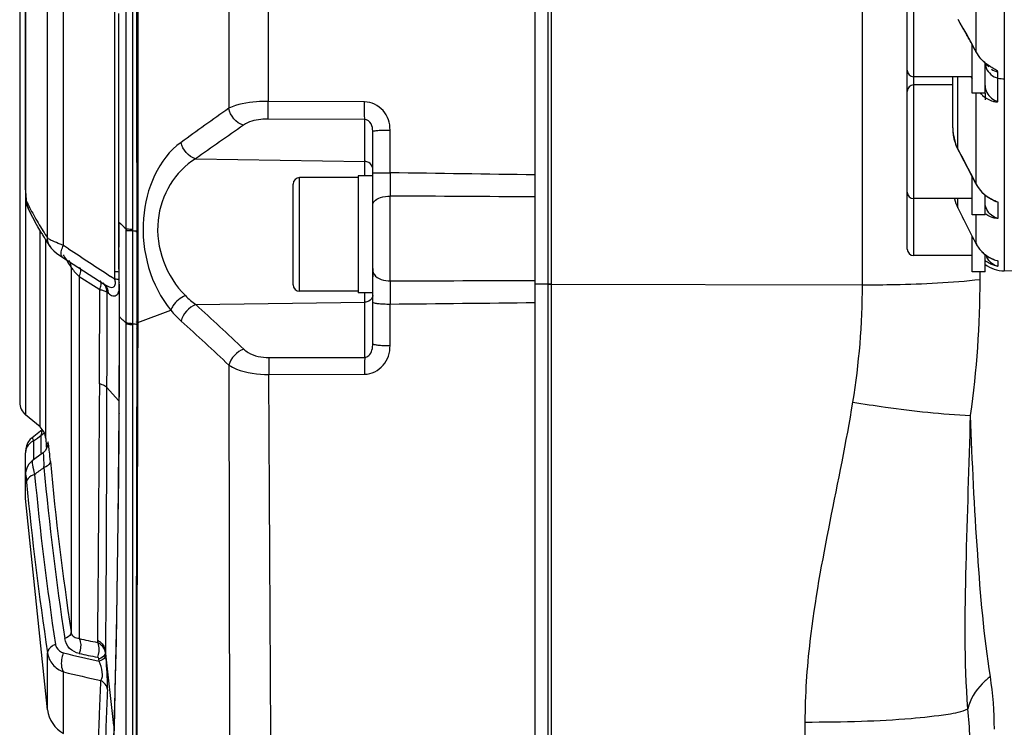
# Model space of a CAD drawing. Header units: millimetres. Extents: x 0 to 4205, y 0 to 2970.
# Tile 11 of 85: x 1076 to 1136, y 2318 to 2362. Entities that reach past the tile are written whole.
import ezdxf

# ---------------------------------------------------------------- set-up
doc = ezdxf.new("R2010")
doc.units = ezdxf.units.MM
doc.header["$LTSCALE"] = 231.275
for name, color, linetype in [('304102000050DXF_CONTINUOUS_LINE', 7, 'CONTINUOUS'), ('304102000052DXF_CONTINUOUS_LINE', 7, 'CONTINUOUS'), ('304102000056DXF_CONTINUOUS_LINE', 7, 'CONTINUOUS'), ('304106000050DXF_CONTINUOUS_LINE', 7, 'CONTINUOUS'), ('501023000050DXF_CONTINUOUS_LINE', 7, 'CONTINUOUS'), ('501023000069DXF_CONTINUOUS_LINE', 7, 'CONTINUOUS'), ('504001000007DXF_CONTINUOUS_LINE', 7, 'CONTINUOUS'), ('604007000006DXF_CONTINUOUS_LINE', 7, 'CONTINUOUS')]:
    doc.layers.add(name, color=color, linetype=linetype)

msp = doc.modelspace()

# ---------------------------------------------------------------- linework, layer by layer
at = {"layer": '304102000050DXF_CONTINUOUS_LINE', "color": 7, "linetype": 'Continuous'}
msp.add_line((1108.323, 2104.035), (1108.323, 2406.654), dxfattribs=at)
at = {"layer": '304102000050DXF_CONTINUOUS_LINE', "color": 9, "linetype": 'Continuous'}
for p, q in [((1127.667, 2345.353), (1127.667, 2369.477)), ((1134.913, 2345.686), (1134.913, 2346.155)), ((1108.323, 2345.392), (1127.667, 2345.353)), ((1124.149, 2312.679), (1124.149, 2318.447))]:
    msp.add_line(p, q, dxfattribs=at)
for centre, radius, start, end in [((1074.732, 2345.72), 60.181, 351.97209, 359.96801), ((1082.483, 2345.406), 45.184, 350.73243, 359.93265)]:
    msp.add_arc(centre, radius, start, end, dxfattribs=at)
for points, knots in [([(1127.667, 2345.353), (1128.333, 2345.352), (1130.75, 2345.377), (1133.171, 2345.488), (1134.913, 2345.686)], [0, 0, 0, 0, 0.275166, 1, 1, 1, 1]), ([(1124.149, 2318.447), (1124.148, 2320.109), (1124.607, 2326.754), (1126.281, 2333.214), (1127.077, 2338.13)], [0, 0, 0, 0, 0.250136, 1, 1, 1, 1]), ([(1127.077, 2338.13), (1127.744, 2338.022), (1130.148, 2337.664), (1132.569, 2337.39), (1134.323, 2337.315)], [0, 0, 0, 0, 0.277679, 1, 1, 1, 1]), ([(1134.159, 2319.26), (1133.934, 2322.19), (1134.019, 2328.224), (1134.241, 2334.235), (1134.323, 2337.315)], [0, 0, 0, 0, 0.488177, 1, 1, 1, 1]), ([(1135.542, 2321.247), (1135.148, 2323.74), (1134.693, 2329.103), (1134.42, 2334.468), (1134.323, 2337.315)], [0, 0, 0, 0, 0.469809, 1, 1, 1, 1]), ([(1135.542, 2321.247), (1135.363, 2321.11), (1134.749, 2320.576), (1134.282, 2319.837), (1134.159, 2319.26)], [0, 0, 0, 0, 0.276459, 1, 1, 1, 1]), ([(1124.149, 2318.447), (1125.301, 2318.445), (1127.47, 2318.482), (1130.413, 2318.619), (1132.584, 2318.877), (1133.788, 2319.059), (1134.159, 2319.26)], [0, 0, 0, 0, 0.343115, 0.646721, 0.874354, 1, 1, 1, 1])]:
    msp.add_open_spline(points, degree=3, knots=knots, dxfattribs=at)
for points in [[(1135.787, 2318.01), (1135.788, 2319.092), (1135.711, 2320.178), (1135.542, 2321.247)], [(1134.323, 2315.703), (1134.323, 2316.89), (1134.272, 2318.078), (1134.159, 2319.26)]]:
    msp.add_open_spline(points, degree=3, dxfattribs=at)
at = {"layer": '304102000052DXF_CONTINUOUS_LINE', "color": 7, "linetype": 'Continuous'}
for p, q in [((1107.523, 2103.136), (1107.523, 2407.554)), ((1075.791, 2365.188), (1075.791, 2338.121)), ((1082.989, 2362.665), (1082.993, 2343.068)), ((1081.87, 2361.774), (1081.87, 2353.08)), ((1097.523, 2341.732), (1097.523, 2354.809)), ((1081.87, 2353.08), (1081.87, 2349.321)), ((1076.151, 2351.399), (1076.154, 2351.124)), ((1076.249, 2350.222), (1076.305, 2350.074)), ((1076.307, 2350.071), (1076.305, 2350.074)), ((1081.87, 2349.321), (1081.871, 2348.671)), ((1081.871, 2348.671), (1081.878, 2347.587)), ((1077.662, 2347.697), (1077.659, 2347.702)), ((1081.878, 2347.587), (1081.883, 2347.045)), ((1078.053, 2347.308), (1078.253, 2347.165)), ((1078.253, 2347.165), (1078.445, 2347.037)), ((1078.445, 2347.037), (1079.377, 2346.437)), ((1078.836, 2346.842), (1078.835, 2346.844)), ((1081.883, 2347.045), (1081.899, 2345.546)), ((1079.377, 2346.437), (1081.055, 2345.358)), ((1081.899, 2345.546), (1081.902, 2345.198)), ((1080.937, 2345.462), (1080.937, 2345.462)), ((1081.902, 2345.198), (1081.908, 2344.345)), ((1081.908, 2344.345), (1081.91, 2343.963)), ((1081.91, 2343.963), (1081.912, 2343.404)), ((1077.043, 2336.604), (1076.149, 2337.355)), ((1081.895, 2337.505), (1081.835, 2330.786)), ((1076.555, 2335.944), (1076.444, 2335.846)), ((1077.185, 2336.426), (1076.555, 2335.944)), ((1076.153, 2335.115), (1076.151, 2335.01)), ((1076.151, 2332.287), (1076.151, 2335.01)), ((1077.205, 2334.986), (1076.568, 2334.52)), ((1077.504, 2319.206), (1076.154, 2332.208)), ((1081.835, 2330.786), (1081.745, 2324.918))]:
    msp.add_line(p, q, dxfattribs=at)
at = {"layer": '304102000052DXF_CONTINUOUS_LINE', "color": 9, "linetype": 'Continuous'}
for p, q in [((1088.663, 2403.674), (1088.664, 2356.216)), ((1091.078, 2399.299), (1091.082, 2356.643)), ((1082.339, 2348.806), (1082.339, 2389.18)), ((1078.486, 2347.779), (1078.487, 2380.222)), ((1077.504, 2348.237), (1077.504, 2378.822)), ((1076.154, 2351.398), (1076.154, 2366.887)), ((1076.149, 2365.954), (1076.149, 2337.355)), ((1081.652, 2353.176), (1081.652, 2365.586)), ((1082.76, 2349.65), (1082.76, 2362.725)), ((1083.057, 2362.706), (1083.059, 2349.386)), ((1081.898, 2353.08), (1081.897, 2362.06)), ((1097.02, 2356.61), (1091.082, 2356.643)), ((1097.032, 2355.525), (1091.093, 2355.557)), ((1097.032, 2352.055), (1097.032, 2355.525)), ((1098.592, 2352.246), (1098.592, 2354.874)), ((1081.652, 2352.365), (1081.652, 2353.176)), ((1081.898, 2349.302), (1081.898, 2353.08)), ((1086.62, 2353.104), (1097.032, 2352.941)), ((1081.652, 2349.667), (1081.652, 2352.365)), ((1076.151, 2351.399), (1076.154, 2351.398)), ((1098.604, 2345.597), (1098.604, 2350.816)), ((1081.652, 2349.231), (1081.652, 2349.667)), ((1081.652, 2347.707), (1081.652, 2349.231)), ((1081.898, 2349.212), (1081.898, 2349.302)), ((1082.76, 2349.603), (1082.76, 2349.65)), ((1082.76, 2349.384), (1082.76, 2349.603)), ((1082.76, 2348.779), (1082.76, 2349.384)), ((1083.059, 2349.386), (1083.062, 2343.025)), ((1077.043, 2336.605), (1077.043, 2348.698)), ((1077.219, 2348.681), (1077.208, 2348.698)), ((1082.339, 2348.714), (1082.339, 2348.806)), ((1082.76, 2348.686), (1082.76, 2348.779)), ((1082.76, 2348.605), (1082.76, 2348.686)), ((1082.766, 2343.067), (1082.76, 2348.605)), ((1077.398, 2335.902), (1077.398, 2348.117)), ((1078.798, 2347.574), (1078.486, 2347.779)), ((1081.652, 2345.933), (1081.652, 2347.707)), ((1081.907, 2347.331), (1081.904, 2347.676)), ((1081.91, 2347.008), (1081.907, 2347.331)), ((1081.917, 2346.263), (1081.91, 2347.008)), ((1078.959, 2346.422), (1078.959, 2323.994)), ((1081.923, 2345.546), (1081.917, 2346.263)), ((1079.451, 2345.86), (1079.451, 2323.585)), ((1079.451, 2345.86), (1080.499, 2345.2)), ((1081.651, 2345.699), (1081.39, 2345.87)), ((1081.651, 2345.699), (1081.652, 2345.933)), ((1081.924, 2345.498), (1081.923, 2345.546)), ((1080.499, 2345.2), (1080.719, 2345.062)), ((1081.152, 2344.921), (1081.255, 2344.829)), ((1097.032, 2340.888), (1097.032, 2344.855)), ((1081.934, 2343.98), (1081.934, 2344.038)), ((1081.935, 2343.687), (1081.934, 2343.98)), ((1083.062, 2343.025), (1085.094, 2343.787)), ((1086.629, 2344.132), (1097.032, 2344.283)), ((1098.592, 2341.61), (1098.592, 2344.167)), ((1081.936, 2343.392), (1081.935, 2343.687)), ((1081.936, 2343.343), (1081.936, 2343.392)), ((1082.349, 2337.591), (1082.351, 2342.984)), ((1082.351, 2342.984), (1082.351, 2343.058)), ((1082.766, 2342.96), (1082.766, 2343.067)), ((1082.766, 2342.9), (1082.766, 2342.96)), ((1082.766, 2342.709), (1082.766, 2342.9)), ((1083.062, 2343.025), (1083.061, 2342.665)), ((1091.135, 2340.875), (1097.032, 2340.888)), ((1088.671, 2340.406), (1088.777, 2260.427)), ((1091.123, 2339.837), (1097.02, 2339.85)), ((1081.144, 2339.063), (1081.898, 2338.21)), ((1081.92, 2337.436), (1081.92, 2337.505)), ((1082.349, 2337.541), (1082.349, 2337.591)), ((1076.651, 2335.754), (1076.884, 2335.926)), ((1076.884, 2335.926), (1077.116, 2336.097)), ((1077.116, 2334.986), (1077.116, 2336.097)), ((1076.651, 2335.754), (1076.651, 2334.581)), ((1077.514, 2335.47), (1077.516, 2335.419)), ((1081.897, 2334.215), (1081.898, 2334.349)), ((1076.151, 2333.64), (1076.154, 2333.569)), ((1076.154, 2332.208), (1076.154, 2333.569)), ((1081.881, 2332.518), (1081.887, 2333.094)), ((1081.878, 2332.261), (1081.881, 2332.518)), ((1080.575, 2323.482), (1080.573, 2323.344)), ((1077.504, 2319.206), (1077.504, 2322.705)), ((1081.07, 2322.825), (1081.069, 2322.707)), ((1081.084, 2322.566), (1081.069, 2322.707)), ((1081.594, 2318.234), (1081.07, 2322.825)), ((1080.687, 2322.185), (1080.672, 2322.325)), ((1078.487, 2317.732), (1078.487, 2321.529))]:
    msp.add_line(p, q, dxfattribs=at)
at = {"layer": '304102000052DXF_CONTINUOUS_LINE', "color": 7, "linetype": 'Continuous'}
for points in [[(1076.215, 2369.718), (1076.208, 2369.634), (1076.179, 2369.23), (1076.159, 2368.871), (1076.152, 2368.584), (1076.151, 2351.399)], [(1076.154, 2351.124), (1076.164, 2350.847), (1076.18, 2350.61), (1076.205, 2350.414), (1076.249, 2350.222)], [(1077.663, 2347.697), (1077.735, 2347.599), (1077.888, 2347.443), (1078.053, 2347.308)], [(1081.912, 2343.403), (1081.91, 2341.56), (1081.903, 2339.246), (1081.895, 2337.505)], [(1082.993, 2343.068), (1082.899, 2290.906), (1082.852, 2238.964), (1082.829, 2187.234)], [(1076.444, 2335.846), (1076.292, 2335.644), (1076.201, 2335.434), (1076.163, 2335.25), (1076.153, 2335.115)], [(1077.518, 2335.518), (1077.517, 2335.513), (1077.51, 2335.464), (1077.472, 2335.333), (1077.38, 2335.164)], [(1077.38, 2335.164), (1077.228, 2335.004), (1077.204, 2334.986)], [(1076.568, 2334.52), (1076.516, 2334.48), (1076.359, 2334.316), (1076.25, 2334.135), (1076.186, 2333.955), (1076.158, 2333.795), (1076.152, 2333.684), (1076.151, 2333.64)], [(1081.745, 2324.918), (1081.647, 2320.278), (1081.553, 2316.65)]]:
    msp.add_lwpolyline(points, dxfattribs=at)
at = {"layer": '304102000052DXF_CONTINUOUS_LINE', "color": 9, "linetype": 'Continuous'}
for centre, radius, start, end in [((1615.108, 1615.484), 908.751, 125.401675, 125.629353), ((1742.858, 1426.39), 1135.537, 125.121958, 125.30361), ((1348.06, 2353.51), 249.471, 180.2902, 180.61869), ((1089.035, 2356.563), 14.185, 205.33368, 207.02814), ((1090.963, 2357.549), 16.35, 207.03499, 208.95526), ((1094.381, 2359.458), 20.265, 209.0005, 212.06918), ((1094.845, 2362.841), 18.798, 226.46926, 228.29717), ((1245.995, 2349.201), 164.097, 179.99624, 180.18522), ((1098.19, 2361.817), 24.745, 212.06111, 213.28268), ((1328.179, 2349.522), 246.282, 180.19806, 180.42941), ((1639.525, 3197.829), 1018.503, 236.595897, 236.770391), ((1097.081, 2358.356), 21.698, 210.9144, 211.86045), ((1098.222, 2359.063), 23.04, 211.85455, 212.20355), ((1099.531, 2359.89), 24.589, 212.2107, 213.21262), ((1078.203, 2346.429), 0.756, 25.9541, 33.10728), ((1089.519, 2355.467), 13.917, 222.19413, 223.65732), ((1332.435, 2343.027), 233.845, 179.37031, 179.72073), ((349.827, 2344.864), 730.892, 359.561294, 0.015518), ((1080.526, 2344.998), 0.62, 40.17425, 48.3763), ((842.488, 2343.026), 239.448, 0.24225, 0.40805), ((998.851, 2246.565), 131.241, 46.26552, 48.02332), ((-44.209, 2343.49), 1126.145, 359.695512, 359.992536), ((1094.624, 2355.9), 17.817, 224.58956, 225.51766), ((1095.204, 2356.49), 18.644, 225.51757, 226.41811), ((1000.144, 2247.448), 128.367, 46.39879, 48.18458), ((46995.771, 2203.63), 45912.921, 179.8264945, 180.0204693), ((-17334.631, 2221.86), 18426.132, 0.1215489, 0.366852), ((72.314, 2342.899), 1009.621, 359.51474, 359.689961), ((1076.755, 2336.829), 0.816, 296.20955, 304.23439), ((1076.782, 2336.792), 0.77, 304.19066, 313.8372), ((1082.084, 2335.472), 4.571, 179.53675, 180.0191), ((1038.928, 2330.97), 38.912, 5.1851, 6.04953), ((984.01, 2461.191), 157.64, 306.0195, 306.2771), ((1253.657, 2350.25), 177.111, 185.22936, 188.66038), ((1253.493, 2350.578), 176.547, 185.22936, 188.66048), ((1254.865, 2350.238), 178.921, 185.30678, 188.68347), ((1255.077, 2349.825), 179.632, 185.30681, 188.68349), ((1108.997, 2458.5), 138.113, 257.64718, 258.12329), ((1108.51, 2445.4), 126.317, 256.25038, 257.27552), ((1108.294, 2457.975), 138.348, 257.96672, 258.44143), ((1107.691, 2444.416), 126.31, 256.63144, 257.70292), ((1608.043, 2299.256), 527.282, 177.69689, 178.11916)]:
    msp.add_arc(centre, radius, start, end, dxfattribs=at)
at = {"layer": '304102000052DXF_CONTINUOUS_LINE', "color": 7, "linetype": 'Continuous'}
for centre, radius, start, end in [((1096.433, 2360.115), 22.505, 211.01567, 211.40684), ((1097.337, 2360.669), 23.565, 211.40888, 212.06083), ((1099.106, 2361.781), 25.655, 212.069, 213.28195), ((1076.791, 2338.121), 1, 180.00032, 230.00021), ((1076.4, 2335.838), 1, 3.61294, 50.0001), ((1326.902, 2351.655), 250, 183.61278, 183.75675), ((1079.487, 2319.464), 2, 187.41295, 240)]:
    msp.add_arc(centre, radius, start, end, dxfattribs=at)
at = {"layer": '304102000052DXF_CONTINUOUS_LINE', "color": 9, "linetype": 'Continuous'}
for points, knots in [([(1091.082, 2356.643), (1090.844, 2356.643), (1090.026, 2356.608), (1089.186, 2356.476), (1088.664, 2356.216)], [0, 0, 0, 0, 0.289971, 1, 1, 1, 1]), ([(1091.093, 2355.557), (1091.09, 2355.62), (1091.079, 2355.982), (1091.08, 2356.344), (1091.082, 2356.643)], [0, 0, 0, 0, 0.174028, 1, 1, 1, 1]), ([(1097.032, 2355.525), (1097.029, 2355.588), (1097.018, 2355.949), (1097.018, 2356.311), (1097.02, 2356.61)], [0, 0, 0, 0, 0.17401, 1, 1, 1, 1]), ([(1098.592, 2354.874), (1098.592, 2355.298), (1098.311, 2356.184), (1097.441, 2356.607), (1097.02, 2356.61)], [0, 0, 0, 0, 0.502141, 1, 1, 1, 1]), ([(1091.093, 2355.557), (1090.941, 2355.558), (1090.415, 2355.529), (1089.87, 2355.397), (1089.562, 2355.179)], [0, 0, 0, 0, 0.287861, 1, 1, 1, 1]), ([(1097.523, 2354.809), (1097.523, 2354.961), (1097.479, 2355.274), (1097.19, 2355.528), (1097.032, 2355.525)], [0, 0, 0, 0, 0.489344, 1, 1, 1, 1]), ([(1097.523, 2354.809), (1097.523, 2354.837), (1097.685, 2354.826), (1097.854, 2354.867), (1098.21, 2354.867), (1098.455, 2354.873), (1098.592, 2354.874)], [0, 0, 0, 0, 0.078727, 0.294019, 0.61742, 1, 1, 1, 1]), ([(1085.725, 2354.119), (1084.312, 2353.106), (1082.71, 2349.196), (1083.856, 2345.315), (1085.094, 2343.787)], [0, 0, 0, 0, 0.46905, 1, 1, 1, 1]), ([(1086.62, 2353.104), (1085.346, 2352.363), (1083.5, 2349.198), (1084.827, 2345.853), (1085.989, 2344.686)], [0, 0, 0, 0, 0.472225, 1, 1, 1, 1]), ([(1097.523, 2352.235), (1097.523, 2352.247), (1097.6, 2352.224), (1097.63, 2352.24), (1097.665, 2352.24)], [0, 0, 0, 0, 0.256563, 1, 1, 1, 1]), ([(1097.665, 2352.24), (1097.722, 2352.241), (1098.031, 2352.245), (1098.34, 2352.246), (1098.592, 2352.246)], [0, 0, 0, 0, 0.182339, 1, 1, 1, 1]), ([(1076.214, 2350.493), (1076.169, 2350.588), (1076.176, 2350.905), (1076.154, 2351.201), (1076.154, 2351.398)], [0, 0, 0, 0, 0.346692, 1, 1, 1, 1]), ([(1097.523, 2350.28), (1097.523, 2350.353), (1097.634, 2350.575), (1098.046, 2350.763), (1098.401, 2350.814), (1098.604, 2350.816)], [0, 0, 0, 0, 0.169377, 0.528305, 1, 1, 1, 1]), ([(1081.87, 2349.321), (1081.87, 2349.317), (1081.88, 2349.308), (1081.891, 2349.305), (1081.898, 2349.302)], [0, 0, 0, 0, 0.34257, 1, 1, 1, 1]), ([(1081.87, 2349.231), (1081.87, 2349.227), (1081.88, 2349.218), (1081.891, 2349.214), (1081.898, 2349.212)], [0, 0, 0, 0, 0.344212, 1, 1, 1, 1]), ([(1082.339, 2348.806), (1082.355, 2348.8), (1082.497, 2348.784), (1082.637, 2348.78), (1082.76, 2348.779)], [0, 0, 0, 0, 0.122923, 1, 1, 1, 1]), ([(1082.339, 2348.714), (1082.356, 2348.708), (1082.497, 2348.691), (1082.637, 2348.687), (1082.76, 2348.686)], [0, 0, 0, 0, 0.123122, 1, 1, 1, 1]), ([(1082.999, 2348.598), (1082.994, 2348.599), (1082.981, 2348.596), (1082.985, 2348.605), (1082.986, 2348.606)], [0, 0, 0, 0, 0.772245, 1, 1, 1, 1]), ([(1083.06, 2348.59), (1083.049, 2348.591), (1083.028, 2348.593), (1083.008, 2348.596), (1082.999, 2348.598)], [0, 0, 0, 0, 0.545027, 1, 1, 1, 1]), ([(1077.671, 2348.122), (1077.651, 2348.133), (1077.593, 2348.167), (1077.533, 2348.203), (1077.504, 2348.237)], [0, 0, 0, 0, 0.327764, 1, 1, 1, 1]), ([(1078.486, 2347.779), (1078.421, 2347.803), (1078.192, 2347.888), (1077.966, 2347.979), (1077.808, 2348.054)], [0, 0, 0, 0, 0.28477, 1, 1, 1, 1]), ([(1078.445, 2347.037), (1078.41, 2347.06), (1078.269, 2347.3), (1078.397, 2347.581), (1078.487, 2347.779)], [0, 0, 0, 0, 0.161538, 1, 1, 1, 1]), ([(1081.883, 2347.045), (1081.884, 2347.038), (1081.89, 2347.023), (1081.902, 2347.013), (1081.91, 2347.008)], [0, 0, 0, 0, 0.424536, 1, 1, 1, 1]), ([(1078.959, 2346.422), (1078.969, 2346.405), (1079.047, 2346.3), (1079.134, 2346.202), (1079.209, 2346.12)], [0, 0, 0, 0, 0.15004, 1, 1, 1, 1]), ([(1079.451, 2345.86), (1079.471, 2345.907), (1079.527, 2346.057), (1079.571, 2346.232), (1079.535, 2346.338)], [0, 0, 0, 0, 0.315196, 1, 1, 1, 1]), ([(1079.535, 2346.338), (1079.53, 2346.353), (1079.517, 2346.381), (1079.494, 2346.403), (1079.482, 2346.411)], [0, 0, 0, 0, 0.527651, 1, 1, 1, 1]), ([(1097.523, 2346.246), (1097.523, 2346.16), (1097.699, 2345.717), (1098.245, 2345.601), (1098.604, 2345.597)], [0, 0, 0, 0, 0.193695, 1, 1, 1, 1]), ([(1080.803, 2345.522), (1080.799, 2345.538), (1080.786, 2345.568), (1080.763, 2345.591), (1080.75, 2345.599)], [0, 0, 0, 0, 0.531857, 1, 1, 1, 1]), ([(1081.216, 2345.266), (1081.314, 2345.219), (1081.499, 2345.135), (1081.704, 2345.335), (1081.685, 2345.491), (1081.673, 2345.578)], [0, 0, 0, 0, 0.432261, 0.652014, 1, 1, 1, 1]), ([(1081.673, 2345.578), (1081.671, 2345.599), (1081.664, 2345.639), (1081.656, 2345.679), (1081.651, 2345.699)], [0, 0, 0, 0, 0.498791, 1, 1, 1, 1]), ([(1081.9, 2345.66), (1081.883, 2345.664), (1081.849, 2345.671), (1081.814, 2345.677), (1081.796, 2345.68)], [0, 0, 0, 0, 0.473977, 1, 1, 1, 1]), ([(1081.899, 2345.546), (1081.899, 2345.538), (1081.904, 2345.519), (1081.917, 2345.505), (1081.924, 2345.498)], [0, 0, 0, 0, 0.451609, 1, 1, 1, 1]), ([(1080.719, 2345.062), (1080.739, 2345.107), (1080.792, 2345.252), (1080.834, 2345.418), (1080.803, 2345.522)], [0, 0, 0, 0, 0.313266, 1, 1, 1, 1]), ([(1081.152, 2344.921), (1081.152, 2344.424), (1081.154, 2342.471), (1081.147, 2340.518), (1081.144, 2339.063)], [0, 0, 0, 0, 0.25462, 1, 1, 1, 1]), ([(1081.255, 2344.829), (1081.333, 2344.76), (1081.495, 2344.625), (1081.722, 2344.683), (1081.785, 2344.748)], [0, 0, 0, 0, 0.536748, 1, 1, 1, 1]), ([(1085.989, 2344.686), (1085.684, 2344.564), (1085.322, 2344.269), (1085.127, 2343.883), (1085.094, 2343.787)], [0, 0, 0, 0, 0.764864, 1, 1, 1, 1]), ([(1081.91, 2344.038), (1081.91, 2344.028), (1081.915, 2344.007), (1081.927, 2343.989), (1081.934, 2343.98)], [0, 0, 0, 0, 0.466026, 1, 1, 1, 1]), ([(1097.523, 2344.291), (1097.523, 2344.26), (1097.674, 2344.231), (1097.858, 2344.196), (1098.208, 2344.174), (1098.455, 2344.167), (1098.592, 2344.167)], [0, 0, 0, 0, 0.086042, 0.301177, 0.621633, 1, 1, 1, 1]), ([(1081.912, 2343.451), (1081.912, 2343.441), (1081.917, 2343.419), (1081.929, 2343.401), (1081.936, 2343.392)], [0, 0, 0, 0, 0.466804, 1, 1, 1, 1]), ([(1081.912, 2343.403), (1081.912, 2343.393), (1081.917, 2343.372), (1081.929, 2343.355), (1081.936, 2343.346)], [0, 0, 0, 0, 0.465147, 1, 1, 1, 1]), ([(1082.351, 2343.058), (1082.383, 2343.019), (1082.541, 2342.995), (1082.674, 2342.978), (1082.766, 2342.975)], [0, 0, 0, 0, 0.354638, 1, 1, 1, 1]), ([(1082.351, 2342.984), (1082.383, 2342.946), (1082.541, 2342.922), (1082.674, 2342.905), (1082.766, 2342.902)], [0, 0, 0, 0, 0.354618, 1, 1, 1, 1]), ([(1082.763, 2308.913), (1082.764, 2311.736), (1082.766, 2323.002), (1082.766, 2334.267), (1082.766, 2342.709)], [0, 0, 0, 0, 0.250581, 1, 1, 1, 1]), ([(1083.061, 2342.665), (1083.041, 2342.671), (1083.017, 2342.669), (1082.981, 2342.704), (1082.988, 2342.709)], [0, 0, 0, 0, 0.703856, 1, 1, 1, 1]), ([(1083, 2343.046), (1082.995, 2343.049), (1082.983, 2343.053), (1082.985, 2343.066), (1082.988, 2343.068)], [0, 0, 0, 0, 0.624219, 1, 1, 1, 1]), ([(1083.062, 2343.025), (1083.05, 2343.028), (1083.03, 2343.034), (1083.009, 2343.042), (1083, 2343.046)], [0, 0, 0, 0, 0.538029, 1, 1, 1, 1]), ([(1089.58, 2341.393), (1089.665, 2341.312), (1090.118, 2340.986), (1090.698, 2340.874), (1091.135, 2340.875)], [0, 0, 0, 0, 0.212041, 1, 1, 1, 1]), ([(1097.02, 2339.85), (1097.444, 2339.851), (1098.317, 2340.292), (1098.592, 2341.183), (1098.592, 2341.61)], [0, 0, 0, 0, 0.498048, 1, 1, 1, 1]), ([(1097.032, 2340.888), (1097.124, 2340.886), (1097.463, 2341.077), (1097.523, 2341.476), (1097.523, 2341.732)], [0, 0, 0, 0, 0.264148, 1, 1, 1, 1]), ([(1097.523, 2341.732), (1097.523, 2341.701), (1097.674, 2341.673), (1097.858, 2341.638), (1098.208, 2341.616), (1098.455, 2341.61), (1098.592, 2341.61)], [0, 0, 0, 0, 0.085864, 0.301024, 0.621551, 1, 1, 1, 1]), ([(1091.135, 2340.875), (1091.132, 2340.809), (1091.123, 2340.463), (1091.122, 2340.117), (1091.123, 2339.837)], [0, 0, 0, 0, 0.191503, 1, 1, 1, 1]), ([(1097.032, 2340.888), (1097.029, 2340.822), (1097.02, 2340.476), (1097.019, 2340.13), (1097.02, 2339.85)], [0, 0, 0, 0, 0.191503, 1, 1, 1, 1]), ([(1088.671, 2340.406), (1088.813, 2340.31), (1089.579, 2339.937), (1090.449, 2339.835), (1091.123, 2339.837)], [0, 0, 0, 0, 0.202627, 1, 1, 1, 1]), ([(1080.698, 2339.268), (1080.688, 2337.71), (1080.647, 2332.448), (1080.619, 2327.186), (1080.575, 2323.482)], [0, 0, 0, 0, 0.296008, 1, 1, 1, 1]), ([(1080.698, 2339.268), (1080.747, 2339.257), (1080.905, 2339.214), (1081.067, 2339.147), (1081.144, 2339.063)], [0, 0, 0, 0, 0.307025, 1, 1, 1, 1]), ([(1081.144, 2339.063), (1081.141, 2337.465), (1081.123, 2332.052), (1081.107, 2326.64), (1081.07, 2322.825)], [0, 0, 0, 0, 0.295172, 1, 1, 1, 1]), ([(1081.895, 2337.505), (1081.895, 2337.493), (1081.899, 2337.468), (1081.912, 2337.447), (1081.92, 2337.436)], [0, 0, 0, 0, 0.472088, 1, 1, 1, 1]), ([(1082.335, 2308.981), (1082.337, 2311.335), (1082.341, 2320.855), (1082.346, 2330.375), (1082.349, 2337.541)], [0, 0, 0, 0, 0.247294, 1, 1, 1, 1]), ([(1076.555, 2335.944), (1076.57, 2335.954), (1076.603, 2335.836), (1076.631, 2335.803), (1076.651, 2335.754)], [0, 0, 0, 0, 0.252869, 1, 1, 1, 1]), ([(1077.184, 2336.366), (1077.187, 2336.375), (1077.193, 2336.393), (1077.2, 2336.41), (1077.203, 2336.418)], [0, 0, 0, 0, 0.537459, 1, 1, 1, 1]), ([(1077.624, 2335.071), (1077.61, 2335.197), (1077.592, 2335.357), (1077.562, 2335.566), (1077.55, 2335.624), (1077.535, 2335.694), (1077.496, 2335.609), (1077.514, 2335.561), (1077.514, 2335.509)], [0, 0, 0, 0, 0.47962, 0.637943, 0.737703, 0.778837, 0.801703, 1, 1, 1, 1]), ([(1077.284, 2334.108), (1077.29, 2334.333), (1077.296, 2334.47), (1077.262, 2335.028), (1077.204, 2334.986)], [0, 0, 0, 0, 0.760497, 1, 1, 1, 1]), ([(1076.568, 2334.52), (1076.548, 2334.505), (1076.556, 2334.405), (1076.586, 2334.146), (1076.658, 2333.884), (1076.711, 2333.69)], [0, 0, 0, 0, 0.08857, 0.289949, 1, 1, 1, 1]), ([(1077.681, 2334.487), (1077.681, 2334.45), (1077.625, 2334.26), (1077.428, 2334.16), (1077.284, 2334.108)], [0, 0, 0, 0, 0.193367, 1, 1, 1, 1]), ([(1076.154, 2333.569), (1076.154, 2333.591), (1076.173, 2333.717), (1076.183, 2333.512), (1076.19, 2333.451)], [0, 0, 0, 0, 0.262886, 1, 1, 1, 1]), ([(1076.711, 2333.689), (1076.64, 2333.663), (1076.431, 2333.573), (1076.212, 2333.371), (1076.214, 2333.211)], [0, 0, 0, 0, 0.322459, 1, 1, 1, 1]), ([(1077.87, 2245.456), (1077.963, 2248.036), (1078.285, 2254), (1079.046, 2267.218), (1080.856, 2293.542), (1081.712, 2316.534), (1081.878, 2332.261)], [0, 0, 0, 0, 0.089103, 0.206169, 0.457059, 1, 1, 1, 1]), ([(1078.959, 2323.994), (1078.959, 2323.955), (1078.906, 2323.758), (1078.711, 2323.643), (1078.566, 2323.581)], [0, 0, 0, 0, 0.196683, 1, 1, 1, 1]), ([(1079.451, 2323.585), (1079.342, 2323.584), (1079.097, 2323.641), (1078.978, 2323.874), (1078.959, 2323.994)], [0, 0, 0, 0, 0.473148, 1, 1, 1, 1]), ([(1077.995, 2323.225), (1077.924, 2323.195), (1077.712, 2323.089), (1077.5, 2322.872), (1077.504, 2322.705)], [0, 0, 0, 0, 0.316816, 1, 1, 1, 1]), ([(1077.995, 2323.225), (1078.005, 2323.16), (1078.075, 2322.918), (1078.31, 2322.746), (1078.487, 2322.703)], [0, 0, 0, 0, 0.266234, 1, 1, 1, 1]), ([(1079.451, 2322.666), (1079.236, 2322.712), (1078.806, 2322.92), (1078.599, 2323.358), (1078.566, 2323.581)], [0, 0, 0, 0, 0.493398, 1, 1, 1, 1]), ([(1079.451, 2323.584), (1079.485, 2323.525), (1079.589, 2323.227), (1079.544, 2322.891), (1079.451, 2322.666)], [0, 0, 0, 0, 0.220273, 1, 1, 1, 1]), ([(1080.573, 2323.344), (1080.606, 2323.284), (1080.707, 2322.988), (1080.664, 2322.655), (1080.573, 2322.432)], [0, 0, 0, 0, 0.221257, 1, 1, 1, 1]), ([(1080.575, 2323.482), (1080.642, 2323.448), (1080.881, 2323.301), (1081.048, 2323.029), (1081.07, 2322.825)], [0, 0, 0, 0, 0.268433, 1, 1, 1, 1]), ([(1077.504, 2322.705), (1077.543, 2322.445), (1077.771, 2321.93), (1078.236, 2321.622), (1078.487, 2321.529)], [0, 0, 0, 0, 0.495709, 1, 1, 1, 1]), ([(1078.487, 2322.703), (1078.443, 2322.603), (1078.324, 2322.226), (1078.331, 2321.772), (1078.487, 2321.529)], [0, 0, 0, 0, 0.274545, 1, 1, 1, 1]), ([(1081.069, 2322.707), (1081.069, 2322.67), (1081.011, 2322.48), (1080.816, 2322.379), (1080.672, 2322.325)], [0, 0, 0, 0, 0.194235, 1, 1, 1, 1]), ([(1081.084, 2322.566), (1081.083, 2322.53), (1081.025, 2322.341), (1080.83, 2322.239), (1080.687, 2322.185)], [0, 0, 0, 0, 0.194249, 1, 1, 1, 1]), ([(1081.188, 2320.445), (1081.193, 2320.575), (1081.195, 2321.284), (1081.143, 2321.992), (1081.084, 2322.566)], [0, 0, 0, 0, 0.184068, 1, 1, 1, 1]), ([(1080.672, 2322.325), (1080.67, 2322.351), (1080.654, 2322.405), (1080.596, 2322.428), (1080.572, 2322.424)], [0, 0, 0, 0, 0.520112, 1, 1, 1, 1]), ([(1080.79, 2321.004), (1080.892, 2321.145), (1080.902, 2321.595), (1080.781, 2321.974), (1080.687, 2322.185)], [0, 0, 0, 0, 0.429184, 1, 1, 1, 1]), ([(1080.613, 2316.505), (1080.633, 2316.493), (1080.599, 2316.673), (1080.647, 2316.804), (1080.638, 2317.209), (1080.665, 2317.687), (1080.683, 2318.333), (1080.726, 2319.448), (1080.762, 2320.356), (1080.79, 2321.004)], [0, 0, 0, 0, 0.015536, 0.063189, 0.142739, 0.2538, 0.395818, 0.568094, 1, 1, 1, 1])]:
    msp.add_open_spline(points, degree=3, knots=knots, dxfattribs=at)
for points in [[(1089.562, 2355.179), (1089.123, 2355.307), (1088.745, 2355.766), (1088.664, 2356.216)], [(1086.62, 2353.104), (1086.187, 2353.229), (1085.813, 2353.676), (1085.725, 2354.119)], [(1097.278, 2352.878), (1097.203, 2352.918), (1097.116, 2352.939), (1097.032, 2352.941)], [(1097.523, 2352.493), (1097.523, 2352.645), (1097.413, 2352.807), (1097.278, 2352.878)], [(1107.523, 2352.119), (1104.546, 2352.164), (1101.569, 2352.206), (1098.592, 2352.246)], [(1076.305, 2350.074), (1076.245, 2350.204), (1076.213, 2350.351), (1076.214, 2350.493)], [(1107.523, 2350.761), (1104.55, 2350.781), (1101.577, 2350.8), (1098.604, 2350.816)], [(1082.351, 2343.058), (1082.351, 2344.943), (1082.34, 2346.828), (1082.339, 2348.714)], [(1082.76, 2348.686), (1082.839, 2348.685), (1082.918, 2348.683), (1082.997, 2348.679)], [(1077.659, 2347.702), (1077.557, 2347.858), (1077.501, 2348.052), (1077.504, 2348.237)], [(1077.808, 2348.054), (1077.762, 2348.075), (1077.716, 2348.098), (1077.671, 2348.122)], [(1078.959, 2346.422), (1078.96, 2346.538), (1078.933, 2346.656), (1078.882, 2346.76)], [(1081.895, 2346.133), (1081.815, 2346.15), (1081.733, 2346.16), (1081.652, 2346.167)], [(1081.796, 2345.68), (1081.748, 2345.688), (1081.7, 2345.694), (1081.651, 2345.699)], [(1098.604, 2345.597), (1101.577, 2345.604), (1104.55, 2345.613), (1107.523, 2345.624)], [(1080.719, 2345.062), (1080.793, 2345.046), (1080.867, 2345.028), (1080.939, 2345.006)], [(1080.939, 2345.006), (1081.012, 2344.984), (1081.086, 2344.96), (1081.152, 2344.921)], [(1081.152, 2344.921), (1081.161, 2345.088), (1081.107, 2345.27), (1080.999, 2345.398)], [(1081.255, 2344.829), (1081.265, 2345.023), (1081.186, 2345.241), (1081.041, 2345.37)], [(1081.055, 2345.358), (1081.107, 2345.325), (1081.16, 2345.294), (1081.216, 2345.266)], [(1081.785, 2344.748), (1081.84, 2344.806), (1081.877, 2344.881), (1081.904, 2344.956)], [(1081.93, 2344.731), (1081.928, 2344.987), (1081.926, 2345.242), (1081.924, 2345.498)], [(1085.989, 2344.686), (1086.188, 2344.486), (1086.402, 2344.299), (1086.629, 2344.132)], [(1097.278, 2344.341), (1097.202, 2344.304), (1097.116, 2344.284), (1097.032, 2344.283)], [(1097.523, 2344.699), (1097.523, 2344.555), (1097.408, 2344.405), (1097.278, 2344.341)], [(1085.094, 2343.787), (1085.29, 2343.549), (1085.502, 2343.324), (1085.731, 2343.119)], [(1086.629, 2344.132), (1086.203, 2343.983), (1085.827, 2343.56), (1085.731, 2343.119)], [(1098.592, 2344.167), (1101.569, 2344.198), (1104.546, 2344.23), (1107.523, 2344.266)], [(1082.766, 2342.96), (1082.844, 2342.949), (1082.922, 2342.939), (1082.999, 2342.925)], [(1089.58, 2341.393), (1089.155, 2341.253), (1088.772, 2340.842), (1088.671, 2340.406)], [(1077.116, 2336.097), (1077.135, 2336.188), (1077.155, 2336.278), (1077.184, 2336.366)], [(1076.195, 2335.262), (1076.167, 2335.181), (1076.152, 2335.095), (1076.152, 2335.01)], [(1076.651, 2335.754), (1076.451, 2335.654), (1076.27, 2335.472), (1076.195, 2335.262)], [(1081.887, 2333.094), (1081.891, 2333.468), (1081.894, 2333.841), (1081.897, 2334.215)], [(1076.19, 2333.451), (1076.199, 2333.371), (1076.207, 2333.291), (1076.214, 2333.211)], [(1081.069, 2322.707), (1081.041, 2322.974), (1080.82, 2323.236), (1080.573, 2323.344)], [(1081.188, 2320.445), (1081.168, 2320.673), (1080.993, 2320.899), (1080.79, 2321.004)]]:
    msp.add_open_spline(points, degree=3, dxfattribs=at)
at = {"layer": '304102000052DXF_CONTINUOUS_LINE', "color": 7, "linetype": 'Continuous'}
msp.add_open_spline([(1077.145, 2348.519), (1077.066, 2348.651), (1076.768, 2349.158), (1076.493, 2349.678), (1076.307, 2350.071)], degree=3, knots=[0, 0, 0, 0, 0.26228, 1, 1, 1, 1], dxfattribs=at)
at = {"layer": '304102000056DXF_CONTINUOUS_LINE', "color": 9, "linetype": 'Continuous'}
for p, q in [((1136.4, 2451.105), (1136.4, 2346.204)), ((1134.646, 2390.963), (1134.646, 2359.713)), ((1133.684, 2361.465), (1133.567, 2361.671)), ((1133.829, 2361.209), (1133.684, 2361.465)), ((1133.852, 2361.155), (1133.829, 2361.209)), ((1133.856, 2361.16), (1133.829, 2361.209)), ((1134.654, 2359.687), (1134.646, 2359.713)), ((1136.011, 2358.074), (1136.011, 2358.444)), ((1133.54, 2353.707), (1133.54, 2358.155)), ((1134.369, 2358.132), (1134.421, 2358.024)), ((1136.011, 2356.644), (1136.011, 2358.074)), ((1134.646, 2357.155), (1134.646, 2351.579)), ((1133.54, 2353.707), (1133.549, 2353.688)), ((1133.54, 2353.707), (1133.829, 2353.156)), ((1133.828, 2353.156), (1133.837, 2353.138)), ((1134.646, 2351.579), (1134.649, 2351.571)), ((1133.54, 2350.092), (1133.54, 2350.655)), ((1136.011, 2350.435), (1136.011, 2349.44)), ((1134.646, 2349.655), (1134.646, 2347.91)), ((1134.646, 2347.91), (1134.647, 2347.907)), ((1136.011, 2346.818), (1136.011, 2346.642)), ((1136.011, 2346.642), (1136.011, 2346.498))]:
    msp.add_line(p, q, dxfattribs=at)
at = {"layer": '304102000056DXF_CONTINUOUS_LINE', "color": 7, "linetype": 'Continuous'}
for p, q in [((1133.563, 2361.669), (1133.852, 2361.155)), ((1133.852, 2361.155), (1134.091, 2360.729)), ((1135.223, 2358.855), (1135.223, 2358.989)), ((1135.313, 2358.912), (1135.455, 2358.798)), ((1133.223, 2355.005), (1133.223, 2358.155)), ((1135.223, 2357.155), (1135.223, 2356.736)), ((1133.549, 2353.688), (1133.838, 2353.138)), ((1134.852, 2351.251), (1135.015, 2351.063)), ((1133.54, 2350.092), (1133.829, 2349.524)), ((1135.163, 2347.259), (1135.328, 2347.134)), ((1139.223, 2346.155), (1136.4, 2346.204))]:
    msp.add_line(p, q, dxfattribs=at)
for points in [[(1134.091, 2360.729), (1134.414, 2360.139), (1134.654, 2359.687)], [(1134.654, 2359.686), (1134.687, 2359.626), (1134.831, 2359.405), (1134.991, 2359.212)], [(1134.991, 2359.212), (1135.158, 2359.046), (1135.313, 2358.912)], [(1133.223, 2355.005), (1133.236, 2354.734), (1133.425, 2353.956), (1133.549, 2353.688)], [(1133.837, 2353.138), (1134.155, 2352.53), (1134.473, 2351.915), (1134.648, 2351.57)], [(1134.649, 2351.57), (1134.706, 2351.467), (1134.852, 2351.251)], [(1135.015, 2351.063), (1135.186, 2350.906), (1135.354, 2350.778), (1135.504, 2350.683)], [(1135.504, 2350.683), (1135.617, 2350.619), (1135.649, 2350.602)], [(1134.647, 2347.907), (1134.696, 2347.816), (1134.838, 2347.6)], [(1134.838, 2347.6), (1134.996, 2347.414), (1135.163, 2347.259)], [(1135.328, 2347.134), (1135.484, 2347.038), (1135.621, 2346.967), (1135.729, 2346.919), (1135.8, 2346.891), (1135.816, 2346.885)]]:
    msp.add_lwpolyline(points, dxfattribs=at)
at = {"layer": '304102000056DXF_CONTINUOUS_LINE', "color": 9, "linetype": 'Continuous'}
for centre, radius, start, end in [((1076.664, 2328.895), 65.666, 28.72416, 29.42927), ((1099.627, 2341.422), 39.508, 27.57923, 28.79769), ((1136.479, 2360.663), 2.064, 207.38651, 212.82399), ((1136.216, 2359.046), 0.993, 183.84583, 200.22251), ((1136.435, 2360.049), 2.02, 257.8903, 268.99658), ((1136.27, 2358.342), 1.798, 221.39099, 227.96644), ((1136.039, 2355.005), 2.816, 180.0124, 188.8672), ((1136.049, 2355.008), 2.827, 188.88331, 198.50651), ((1136.076, 2355.017), 2.855, 198.51799, 207.32771), ((993.243, 2279.34), 158.786, 27.06105, 27.70218), ((1136.451, 2352.492), 2.023, 206.82666, 211.27992), ((1136.481, 2352.51), 2.058, 211.28642, 217.00537), ((1136.508, 2352.53), 2.091, 216.99953, 219.31882), ((1136.52, 2352.54), 2.107, 219.31738, 221.07917), ((1136.532, 2352.551), 2.124, 221.08023, 222.65493), ((1136.55, 2352.567), 2.148, 222.65602, 225.41587), ((1136.56, 2352.577), 2.162, 225.41486, 226.30291), ((1136.443, 2348.811), 2.01, 206.6458, 210.53092), ((1136.453, 2348.818), 2.023, 210.53583, 216.85295), ((1136.465, 2348.827), 2.038, 216.85372, 221.20027), ((1136.471, 2348.832), 2.046, 221.20021, 222.92786), ((1136.478, 2348.838), 2.055, 222.92732, 224.70593), ((1136.484, 2348.845), 2.064, 224.71135, 228.92065), ((1136.491, 2348.852), 2.074, 228.9161, 230.73544), ((1136.503, 2348.868), 2.094, 230.74264, 234.28792)]:
    msp.add_arc(centre, radius, start, end, dxfattribs=at)
at = {"layer": '304102000056DXF_CONTINUOUS_LINE', "color": 7, "linetype": 'Continuous'}
for centre, radius, start, end in [((1136.177, 2351.425), 2.955, 195.15228, 206.81133), ((719.937, 2139.031), 464.342, 26.73325, 26.95654), ((1136.224, 2347.474), 1, 198.77761, 205.83191), ((1136.435, 2348.204), 2, 232.23783, 269)]:
    msp.add_arc(centre, radius, start, end, dxfattribs=at)
at = {"layer": '304102000056DXF_CONTINUOUS_LINE', "color": 9, "linetype": 'Continuous'}
for points in [[(1134.953, 2359.269), (1134.877, 2359.355), (1134.806, 2359.447), (1134.744, 2359.544)], [(1135.284, 2358.702), (1135.395, 2358.402), (1135.698, 2358.142), (1136.011, 2358.074)], [(1135.605, 2358.632), (1135.723, 2358.541), (1135.866, 2358.475), (1136.011, 2358.444)], [(1135.223, 2357.615), (1135.223, 2357.466), (1135.259, 2357.314), (1135.324, 2357.181)], [(1135.324, 2357.181), (1135.451, 2356.919), (1135.727, 2356.706), (1136.011, 2356.644)], [(1135.066, 2351.014), (1135.193, 2350.894), (1135.334, 2350.788), (1135.485, 2350.699)], [(1135.324, 2349.979), (1135.258, 2350.113), (1135.223, 2350.266), (1135.223, 2350.415)], [(1136.011, 2350.435), (1135.867, 2350.466), (1135.727, 2350.532), (1135.61, 2350.622)], [(1136.011, 2349.44), (1135.727, 2349.501), (1135.451, 2349.717), (1135.324, 2349.979)]]:
    msp.add_open_spline(points, degree=3, dxfattribs=at)
for points, knots in [([(1136.011, 2358.444), (1136.011, 2358.495), (1135.839, 2358.589), (1135.611, 2358.731), (1135.267, 2358.956), (1135.054, 2359.156), (1134.953, 2359.269)], [0, 0, 0, 0, 0.113132, 0.350089, 0.661072, 1, 1, 1, 1]), ([(1135.066, 2357.006), (1135.243, 2356.846), (1135.569, 2356.669), (1135.844, 2356.618), (1136.011, 2356.614), (1136.011, 2356.644)], [0, 0, 0, 0, 0.687085, 0.91218, 1, 1, 1, 1]), ([(1135.485, 2350.699), (1135.551, 2350.66), (1135.671, 2350.595), (1135.846, 2350.523), (1135.938, 2350.475), (1136.011, 2350.451), (1136.011, 2350.435)], [0, 0, 0, 0, 0.391323, 0.705851, 0.915501, 1, 1, 1, 1]), ([(1136.011, 2349.44), (1136.011, 2349.418), (1135.883, 2349.447), (1135.681, 2349.468), (1135.417, 2349.598), (1135.262, 2349.706)], [0, 0, 0, 0, 0.07916, 0.297979, 1, 1, 1, 1]), ([(1136.011, 2346.498), (1136.011, 2346.476), (1135.872, 2346.546), (1135.747, 2346.546), (1135.476, 2346.675), (1135.31, 2346.777), (1135.222, 2346.843)], [0, 0, 0, 0, 0.078826, 0.29931, 0.619408, 1, 1, 1, 1]), ([(1135.281, 2347.168), (1135.366, 2347.107), (1135.523, 2347.004), (1135.771, 2346.914), (1135.89, 2346.838), (1136.012, 2346.839), (1136.011, 2346.818)], [0, 0, 0, 0, 0.383741, 0.702887, 0.920167, 1, 1, 1, 1])]:
    msp.add_open_spline(points, degree=3, knots=knots, dxfattribs=at)
at = {"layer": '304102000056DXF_CONTINUOUS_LINE', "color": 7, "linetype": 'Continuous'}
msp.add_open_spline([(1136.011, 2346.498), (1135.727, 2346.56), (1135.451, 2346.776), (1135.324, 2347.038)], degree=3, dxfattribs=at)
at = {"layer": '304106000050DXF_CONTINUOUS_LINE', "color": 7, "linetype": 'Continuous'}
for p, q in [((1107.523, 2350.761), (1107.523, 2406.162)), ((1108.523, 2153.835), (1108.523, 2406.297)), ((1107.523, 2158.406), (1107.523, 2344.399))]:
    msp.add_line(p, q, dxfattribs=at)
at = {"layer": '304106000050DXF_CONTINUOUS_LINE', "color": 9, "linetype": 'Continuous'}
msp.add_line((1108.523, 2345.391), (1107.523, 2345.391), dxfattribs=at)
at = {"layer": '501023000050DXF_CONTINUOUS_LINE', "color": 9, "linetype": 'Continuous'}
msp.add_line((1093.023, 2344.955), (1093.023, 2351.955), dxfattribs=at)
at = {"layer": '501023000050DXF_CONTINUOUS_LINE', "color": 7, "linetype": 'Continuous'}
for p, q in [((1096.623, 2351.955), (1093.023, 2351.955)), ((1092.623, 2345.355), (1092.623, 2351.555)), ((1096.623, 2344.955), (1093.023, 2344.955))]:
    msp.add_line(p, q, dxfattribs=at)
for centre, start, end in [((1093.023, 2351.555), 90, 180), ((1093.023, 2345.355), 180, 270)]:
    msp.add_arc(centre, 0.4, start, end, dxfattribs=at)
at = {"layer": '501023000069DXF_CONTINUOUS_LINE', "color": 9, "linetype": 'Continuous'}
for p, q in [((1130.823, 2358.155), (1130.823, 2365.155)), ((1130.823, 2357.655), (1130.823, 2358.155)), ((1130.823, 2350.655), (1130.823, 2357.655)), ((1130.823, 2347.155), (1130.823, 2350.651))]:
    msp.add_line(p, q, dxfattribs=at)
at = {"layer": '501023000069DXF_CONTINUOUS_LINE', "color": 7, "linetype": 'Continuous'}
for p, q in [((1130.423, 2358.555), (1130.423, 2364.755)), ((1130.423, 2357.255), (1130.423, 2358.555)), ((1134.423, 2358.155), (1130.823, 2358.155)), ((1130.423, 2351.055), (1130.423, 2357.255)), ((1133.223, 2357.655), (1130.823, 2357.655)), ((1130.423, 2347.555), (1130.423, 2351.055)), ((1134.423, 2350.655), (1130.823, 2350.655)), ((1134.423, 2347.155), (1130.823, 2347.155))]:
    msp.add_line(p, q, dxfattribs=at)
for centre, start, end in [((1130.823, 2358.555), 180, 270), ((1130.823, 2357.255), 90, 180), ((1130.823, 2351.055), 180, 270), ((1130.823, 2347.555), 180, 270)]:
    msp.add_arc(centre, 0.4, start, end, dxfattribs=at)
at = {"layer": '504001000007DXF_CONTINUOUS_LINE', "color": 7, "linetype": 'Continuous'}
for p, q in [((1134.423, 2357.155), (1134.423, 2360.123)), ((1135.223, 2357.155), (1135.223, 2358.855)), ((1135.223, 2357.155), (1134.423, 2357.155)), ((1134.423, 2349.655), (1134.423, 2352.012)), ((1135.223, 2349.655), (1135.223, 2350.877)), ((1135.223, 2349.655), (1134.423, 2349.655)), ((1134.423, 2346.155), (1134.423, 2348.351)), ((1135.223, 2346.155), (1135.223, 2347.214)), ((1135.223, 2346.155), (1134.423, 2346.155))]:
    msp.add_line(p, q, dxfattribs=at)
at = {"layer": '604007000006DXF_CONTINUOUS_LINE', "color": 7, "linetype": 'Continuous'}
for p, q in [((1096.623, 2352.055), (1096.623, 2344.855)), ((1097.523, 2352.055), (1096.623, 2352.055)), ((1097.523, 2346.366), (1097.523, 2345.849)), ((1097.523, 2344.855), (1096.623, 2344.855))]:
    msp.add_line(p, q, dxfattribs=at)

doc.saveas('drawing.dxf')
